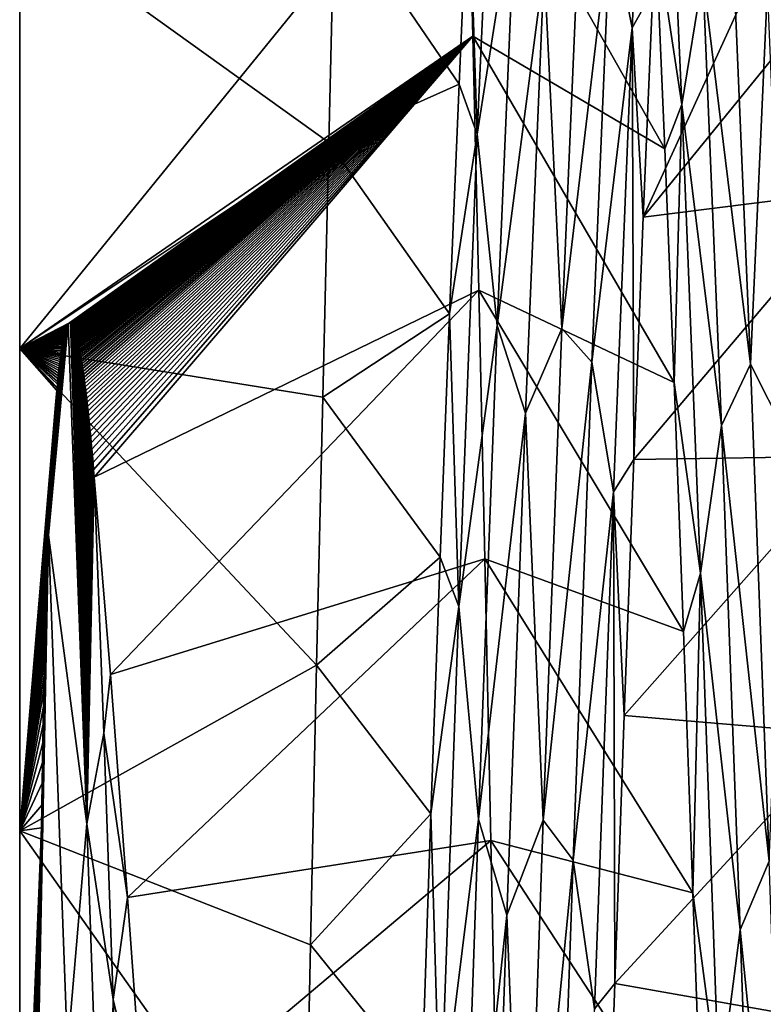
# Model space of a CAD drawing. Header units: metres. Extents: x -63.9 to 30, y -21 to 69.
# Tile 20 of 110: x -41 to -39.3, y 4.2 to 6.5. Entities that reach past the tile are written whole.
import ezdxf

# ---------------------------------------------------------------- set-up
doc = ezdxf.new("R2010")
doc.units = ezdxf.units.M
doc.layers.add('solid_SHOWER_ONO150MM_EU_AS_SW0001', color=7, linetype='CONTINUOUS')

msp = doc.modelspace()

# ---------------------------------------------------------------- linework, layer by layer
at = {"layer": 'solid_SHOWER_ONO150MM_EU_AS_SW0001'}
for points in [[(-39.616898, 6.709389, -67.320755), (-39.522011, 7.391254, -66.583275), (-39.566029, 6.455613, -67.642944)], [(-39.566029, 6.455613, -67.642944), (-39.522011, 7.391254, -66.583275), (-39.517979, 6.542931, -67.643646)], [(-39.540028, 6.012546, -68.126671), (-38.985531, 7.226147, -68.409813), (-39.006073, 6.670275, -68.91391)], [(-39.540028, 6.012546, -68.126671), (-39.517979, 6.542931, -67.643646), (-38.985531, 7.226147, -68.409813)], [(-39.44965, 6.27657, -54.187401), (-39.493195, 7.23045, -55.210155), (-39.5112, 6.683763, -54.497898)], [(-39.400547, 6.578378, -54.542858), (-39.493195, 7.23045, -55.210155), (-39.44965, 6.27657, -54.187401)], [(-39.885113, 7.171783, -66.863045), (-39.928661, 6.206903, -67.875473), (-39.949192, 6.826996, -67.351067)], [(-39.838425, 6.782637, -67.242195), (-39.928661, 6.206903, -67.875473), (-39.885113, 7.171783, -66.863045)], [(-39.952847, 6.993035, -53.578449), (-41, 6.707414, -54.776409), (-41, 5.70492, -53.846233)], [(-39.938957, 6.436234, -53.072811), (-39.952847, 6.993035, -53.578449), (-41, 5.70492, -53.846233)], [(-39.489594, 6.172684, -54.010925), (-39.952847, 6.993035, -53.578449), (-39.938957, 6.436234, -53.072811)], [(-39.489594, 6.172684, -54.010925), (-39.5112, 6.683763, -54.497898), (-39.952847, 6.993035, -53.578449)], [(-39.949192, 6.826996, -67.351067), (-39.971451, 6.323836, -67.852211), (-40.262657, 6.753112, -68.22184)], [(-39.928661, 6.206903, -67.875473), (-39.971451, 6.323836, -67.852211), (-39.949192, 6.826996, -67.351067)], [(-39.882214, 5.758565, -68.196205), (-39.928661, 6.206903, -67.875473), (-39.838425, 6.782637, -67.242195)], [(-39.882214, 5.758565, -68.196205), (-39.838425, 6.782637, -67.242195), (-39.772038, 6.601594, -67.397804)], [(-39.730804, 5.751831, -68.170021), (-39.772038, 6.601594, -67.397804), (-39.687023, 6.771902, -67.217453)], [(-39.730804, 5.751831, -68.170021), (-39.687023, 6.771902, -67.217453), (-39.616898, 6.709389, -67.320755)], [(-40.276611, 6.187457, -68.694099), (-41, 6.707414, -67.223587), (-40.262657, 6.753112, -68.22184)], [(-39.971451, 6.323836, -67.852211), (-40.276611, 6.187457, -68.694099), (-40.262657, 6.753112, -68.22184)], [(-41, 6.707414, -54.776409), (-41, 6.707414, -67.223587), (-41, 5.70492, -68.15377)], [(-40.276611, 6.187457, -68.694099), (-41, 5.70492, -68.15377), (-41, 6.707414, -67.223587)], [(-41, 5.70492, -53.846233), (-41, 6.707414, -54.776409), (-41, 5.70492, -68.15377)], [(-39.730804, 5.751831, -68.170021), (-39.616898, 6.709389, -67.320755), (-39.660732, 5.673009, -68.263718)], [(-39.660732, 5.673009, -68.263718), (-39.616898, 6.709389, -67.320755), (-39.566029, 6.455613, -67.642944)], [(-39.400547, 6.578378, -54.542858), (-39.289204, 5.668278, -53.763412), (-39.333096, 6.701542, -54.706734)], [(-39.249195, 6.554212, -54.553444), (-39.333096, 6.701542, -54.706734), (-39.289204, 5.668278, -53.763412)], [(-39.540028, 6.012546, -68.126671), (-39.006073, 6.670275, -68.91391), (-39.026928, 6.07707, -69.378052)], [(-39.44965, 6.27657, -54.187401), (-39.5112, 6.683763, -54.497898), (-39.489594, 6.172684, -54.010925)], [(-39.882214, 5.758565, -68.196205), (-39.772038, 6.601594, -67.397804), (-39.815929, 5.553267, -68.324692)], [(-39.730804, 5.751831, -68.170021), (-39.815929, 5.553267, -68.324692), (-39.772038, 6.601594, -67.397804)], [(-39.400547, 6.578378, -54.542858), (-39.44965, 6.27657, -54.187401), (-39.356762, 5.52422, -53.622272)], [(-39.400547, 6.578378, -54.542858), (-39.356762, 5.52422, -53.622272), (-39.289204, 5.668278, -53.763412)], [(-39.249195, 6.554212, -54.553444), (-39.289204, 5.668278, -53.763412), (-39.20541, 5.502056, -53.636486)], [(-39.566029, 6.455613, -67.642944), (-39.517979, 6.542931, -67.643646), (-39.540028, 6.012546, -68.126671)], [(-40.883492, 5.765045, -53.745178), (-39.938957, 6.436234, -53.072811), (-41, 5.70492, -53.846233)], [(-40.883492, 5.765045, -53.745178), (-40.88216, 5.765426, -53.743778), (-39.938957, 6.436234, -53.072811)], [(-40.88216, 5.765426, -53.743778), (-40.880894, 5.765314, -53.742073), (-39.938957, 6.436234, -53.072811)], [(-40.880894, 5.765314, -53.742073), (-40.879677, 5.764778, -53.740097), (-39.938957, 6.436234, -53.072811)], [(-40.879677, 5.764778, -53.740097), (-40.878498, 5.7639, -53.737896), (-39.938957, 6.436234, -53.072811)], [(-40.878498, 5.7639, -53.737896), (-40.877357, 5.762693, -53.735477), (-39.938957, 6.436234, -53.072811)], [(-40.877357, 5.762693, -53.735477), (-40.876793, 5.76197, -53.734188), (-39.938957, 6.436234, -53.072811)], [(-40.876793, 5.76197, -53.734188), (-40.876236, 5.761169, -53.732838), (-39.938957, 6.436234, -53.072811)], [(-40.876236, 5.761169, -53.732838), (-40.875675, 5.760298, -53.731434), (-39.938957, 6.436234, -53.072811)], [(-40.875675, 5.760298, -53.731434), (-40.875114, 5.759354, -53.729969), (-39.938957, 6.436234, -53.072811)], [(-40.875114, 5.759354, -53.729969), (-40.874554, 5.758331, -53.728443), (-39.938957, 6.436234, -53.072811)], [(-40.874554, 5.758331, -53.728443), (-40.873993, 5.757229, -53.726856), (-39.938957, 6.436234, -53.072811)], [(-40.873993, 5.757229, -53.726856), (-40.873432, 5.756043, -53.725201), (-39.938957, 6.436234, -53.072811)], [(-40.873432, 5.756043, -53.725201), (-40.872868, 5.754773, -53.723476), (-39.938957, 6.436234, -53.072811)], [(-40.872868, 5.754773, -53.723476), (-40.872299, 5.75342, -53.721684), (-39.938957, 6.436234, -53.072811)], [(-40.872299, 5.75342, -53.721684), (-40.871727, 5.751979, -53.719818), (-39.938957, 6.436234, -53.072811)], [(-40.871727, 5.751979, -53.719818), (-40.871151, 5.750449, -53.717873), (-39.938957, 6.436234, -53.072811)], [(-40.871151, 5.750449, -53.717873), (-40.870571, 5.748824, -53.715851), (-39.938957, 6.436234, -53.072811)], [(-40.870571, 5.748824, -53.715851), (-40.869984, 5.747103, -53.713745), (-39.938957, 6.436234, -53.072811)], [(-40.869984, 5.747103, -53.713745), (-40.869389, 5.74528, -53.711552), (-39.938957, 6.436234, -53.072811)], [(-40.869389, 5.74528, -53.711552), (-40.86879, 5.743354, -53.70927), (-39.938957, 6.436234, -53.072811)], [(-40.86879, 5.743354, -53.70927), (-40.868183, 5.741319, -53.706894), (-39.938957, 6.436234, -53.072811)], [(-40.868183, 5.741319, -53.706894), (-40.867565, 5.739172, -53.704422), (-39.938957, 6.436234, -53.072811)], [(-40.867565, 5.739172, -53.704422), (-40.866943, 5.736907, -53.701847), (-39.938957, 6.436234, -53.072811)], [(-40.866943, 5.736907, -53.701847), (-40.866314, 5.734521, -53.699169), (-39.938957, 6.436234, -53.072811)], [(-40.866314, 5.734521, -53.699169), (-40.865673, 5.732008, -53.696381), (-39.938957, 6.436234, -53.072811)], [(-40.865673, 5.732008, -53.696381), (-40.865021, 5.729363, -53.693481), (-39.938957, 6.436234, -53.072811)], [(-40.865021, 5.729363, -53.693481), (-40.864361, 5.726579, -53.69046), (-39.938957, 6.436234, -53.072811)], [(-40.864361, 5.726579, -53.69046), (-40.863689, 5.723653, -53.687317), (-39.938957, 6.436234, -53.072811)], [(-40.863689, 5.723653, -53.687317), (-40.863007, 5.720576, -53.684044), (-39.938957, 6.436234, -53.072811)], [(-40.863007, 5.720576, -53.684044), (-40.862316, 5.717343, -53.680637), (-39.938957, 6.436234, -53.072811)], [(-40.862316, 5.717343, -53.680637), (-40.86161, 5.713948, -53.677094), (-39.938957, 6.436234, -53.072811)], [(-40.86161, 5.713948, -53.677094), (-40.860893, 5.710381, -53.673401), (-39.938957, 6.436234, -53.072811)], [(-40.860893, 5.710381, -53.673401), (-40.860165, 5.706638, -53.669559), (-39.938957, 6.436234, -53.072811)], [(-40.860165, 5.706638, -53.669559), (-40.859421, 5.702708, -53.665562), (-39.938957, 6.436234, -53.072811)], [(-40.859421, 5.702708, -53.665562), (-40.858665, 5.698586, -53.6614), (-39.938957, 6.436234, -53.072811)], [(-40.858665, 5.698586, -53.6614), (-40.857895, 5.694259, -53.657066), (-39.938957, 6.436234, -53.072811)], [(-40.857895, 5.694259, -53.657066), (-40.857109, 5.689724, -53.652561), (-39.938957, 6.436234, -53.072811)], [(-40.857109, 5.689724, -53.652561), (-40.856308, 5.684965, -53.647865), (-39.938957, 6.436234, -53.072811)], [(-40.856308, 5.684965, -53.647865), (-40.855492, 5.679978, -53.642982), (-39.938957, 6.436234, -53.072811)], [(-40.855492, 5.679978, -53.642982), (-40.85466, 5.674746, -53.637894), (-39.938957, 6.436234, -53.072811)], [(-40.85466, 5.674746, -53.637894), (-40.853813, 5.669265, -53.632603), (-39.938957, 6.436234, -53.072811)], [(-40.853813, 5.669265, -53.632603), (-40.852947, 5.663517, -53.627094), (-39.938957, 6.436234, -53.072811)], [(-40.852947, 5.663517, -53.627094), (-40.852066, 5.657497, -53.621361), (-39.938957, 6.436234, -53.072811)], [(-40.852066, 5.657497, -53.621361), (-40.851162, 5.651185, -53.615391), (-39.938957, 6.436234, -53.072811)], [(-40.851162, 5.651185, -53.615391), (-40.850243, 5.644574, -53.609177), (-39.938957, 6.436234, -53.072811)], [(-40.850243, 5.644574, -53.609177), (-40.849304, 5.637644, -53.602711), (-39.938957, 6.436234, -53.072811)], [(-40.849304, 5.637644, -53.602711), (-40.848347, 5.630385, -53.595978), (-39.938957, 6.436234, -53.072811)], [(-40.848347, 5.630385, -53.595978), (-40.847366, 5.62278, -53.58897), (-39.938957, 6.436234, -53.072811)], [(-40.847366, 5.62278, -53.58897), (-40.846363, 5.614812, -53.581676), (-39.938957, 6.436234, -53.072811)], [(-40.846363, 5.614812, -53.581676), (-40.845341, 5.606467, -53.574085), (-39.938957, 6.436234, -53.072811)], [(-40.845341, 5.606467, -53.574085), (-40.844296, 5.597721, -53.566185), (-39.938957, 6.436234, -53.072811)], [(-40.844296, 5.597721, -53.566185), (-40.843227, 5.588564, -53.557961), (-39.938957, 6.436234, -53.072811)], [(-40.843227, 5.588564, -53.557961), (-40.842136, 5.578965, -53.549397), (-39.938957, 6.436234, -53.072811)], [(-40.842136, 5.578965, -53.549397), (-40.841019, 5.568916, -53.540489), (-39.938957, 6.436234, -53.072811)], [(-40.841019, 5.568916, -53.540489), (-40.839878, 5.55838, -53.531212), (-39.938957, 6.436234, -53.072811)], [(-40.839878, 5.55838, -53.531212), (-40.838711, 5.547351, -53.521561), (-39.938957, 6.436234, -53.072811)], [(-40.838711, 5.547351, -53.521561), (-40.837513, 5.535785, -53.511509), (-39.938957, 6.436234, -53.072811)], [(-40.837513, 5.535785, -53.511509), (-40.836292, 5.523677, -53.501057), (-39.938957, 6.436234, -53.072811)], [(-40.836292, 5.523677, -53.501057), (-40.835037, 5.510978, -53.490166), (-39.938957, 6.436234, -53.072811)], [(-40.835037, 5.510978, -53.490166), (-40.833759, 5.497677, -53.478836), (-39.938957, 6.436234, -53.072811)], [(-40.833759, 5.497677, -53.478836), (-40.832443, 5.48372, -53.46703), (-39.938957, 6.436234, -53.072811)], [(-40.832443, 5.48372, -53.46703), (-40.8311, 5.469092, -53.454742), (-39.938957, 6.436234, -53.072811)], [(-40.8311, 5.469092, -53.454742), (-40.829716, 5.453738, -53.441929), (-39.938957, 6.436234, -53.072811)], [(-40.829716, 5.453738, -53.441929), (-40.828304, 5.437626, -53.428593), (-39.938957, 6.436234, -53.072811)], [(-40.828304, 5.437626, -53.428593), (-40.826881, 5.42067, -53.414692), (-39.938957, 6.436234, -53.072811)], [(-40.826881, 5.42067, -53.414692), (-40.825436, 5.402886, -53.400246), (-39.938957, 6.436234, -53.072811)], [(-40.825436, 5.402886, -53.400246), (-39.92514, 5.84132, -52.607937), (-39.938957, 6.436234, -53.072811)], [(-39.467941, 5.624935, -53.563366), (-39.938957, 6.436234, -53.072811), (-39.92514, 5.84132, -52.607937)], [(-39.467941, 5.624935, -53.563366), (-39.489594, 6.172684, -54.010925), (-39.938957, 6.436234, -53.072811)], [(-39.660732, 5.673009, -68.263718), (-39.566029, 6.455613, -67.642944), (-39.610043, 5.368526, -68.547302)], [(-39.610043, 5.368526, -68.547302), (-39.566029, 6.455613, -67.642944), (-39.562283, 5.444719, -68.569084)], [(-39.566029, 6.455613, -67.642944), (-39.540028, 6.012546, -68.126671), (-39.562283, 5.444719, -68.569084)], [(-39.971451, 6.323836, -67.852211), (-39.99371, 5.785559, -68.312469), (-40.276611, 6.187457, -68.694099)], [(-39.928661, 6.206903, -67.875473), (-39.99371, 5.785559, -68.312469), (-39.971451, 6.323836, -67.852211)], [(-39.44965, 6.27657, -54.187401), (-39.489594, 6.172684, -54.010925), (-39.467941, 5.624935, -53.563366)], [(-39.406101, 5.178341, -53.320858), (-39.44965, 6.27657, -54.187401), (-39.467941, 5.624935, -53.563366)], [(-39.356762, 5.52422, -53.622272), (-39.44965, 6.27657, -54.187401), (-39.406101, 5.178341, -53.320858)], [(-39.928661, 6.206903, -67.875473), (-39.972206, 5.100071, -68.731277), (-39.99371, 5.785559, -68.312469)], [(-39.882214, 5.758565, -68.196205), (-39.972206, 5.100071, -68.731277), (-39.928661, 6.206903, -67.875473)], [(-40.290646, 5.590291, -69.1213), (-41, 5.70492, -68.15377), (-40.276611, 6.187457, -68.694099)], [(-39.99371, 5.785559, -68.312469), (-40.290646, 5.590291, -69.1213), (-40.276611, 6.187457, -68.694099)], [(-39.562283, 5.444719, -68.569084), (-39.026928, 6.07707, -69.378052), (-39.048058, 5.452263, -69.797462)], [(-39.562283, 5.444719, -68.569084), (-39.540028, 6.012546, -68.126671), (-39.026928, 6.07707, -69.378052)], [(-40.825436, 5.402886, -53.400246), (-40.787075, 4.940567, -53.046688), (-39.92514, 5.84132, -52.607937)], [(-40.787075, 4.940567, -53.046688), (-39.911228, 5.211926, -52.187042), (-39.92514, 5.84132, -52.607937)], [(-39.446045, 5.041869, -53.156651), (-39.92514, 5.84132, -52.607937), (-39.911228, 5.211926, -52.187042)], [(-39.446045, 5.041869, -53.156651), (-39.467941, 5.624935, -53.563366), (-39.92514, 5.84132, -52.607937)], [(-39.99371, 5.785559, -68.312469), (-40.015633, 5.215962, -68.729073), (-40.290646, 5.590291, -69.1213)], [(-39.972206, 5.100071, -68.731277), (-40.015633, 5.215962, -68.729073), (-39.99371, 5.785559, -68.312469)], [(-40.885529, 5.763612, -53.746639), (-40.883492, 5.765045, -53.745178), (-41, 5.70492, -53.846233)], [(-40.886848, 5.762096, -53.747124), (-40.885529, 5.763612, -53.746639), (-41, 5.70492, -53.846233)], [(-40.88813, 5.760148, -53.747211), (-40.886848, 5.762096, -53.747124), (-41, 5.70492, -53.846233)], [(-40.889328, 5.757834, -53.746902), (-40.88813, 5.760148, -53.747211), (-41, 5.70492, -53.846233)], [(-40.89045, 5.75522, -53.746262), (-40.889328, 5.757834, -53.746902), (-41, 5.70492, -53.846233)], [(-40.890995, 5.753813, -53.745842), (-40.89045, 5.75522, -53.746262), (-41, 5.70492, -53.846233)], [(-40.891541, 5.752333, -53.745365), (-40.890995, 5.753813, -53.745842), (-41, 5.70492, -53.846233)], [(-40.892082, 5.75078, -53.744827), (-40.891541, 5.752333, -53.745365), (-41, 5.70492, -53.846233)], [(-40.892624, 5.74915, -53.744225), (-40.892082, 5.75078, -53.744827), (-41, 5.70492, -53.846233)], [(-40.893158, 5.747442, -53.743553), (-40.892624, 5.74915, -53.744225), (-41, 5.70492, -53.846233)], [(-40.893688, 5.745655, -53.742809), (-40.893158, 5.747442, -53.743553), (-41, 5.70492, -53.846233)], [(-40.894207, 5.743785, -53.741997), (-40.893688, 5.745655, -53.742809), (-41, 5.70492, -53.846233)], [(-40.932388, 5.267469, -53.43573), (-40.886848, 5.762096, -53.747124), (-40.931717, 5.284496, -53.4468)], [(-40.842529, 4.590974, -52.954357), (-40.886848, 5.762096, -53.747124), (-40.932388, 5.267469, -53.43573)], [(-40.931717, 5.284496, -53.4468), (-40.886848, 5.762096, -53.747124), (-40.930866, 5.305466, -53.460472)], [(-40.930866, 5.305466, -53.460472), (-40.886848, 5.762096, -53.747124), (-40.930019, 5.325539, -53.473602)], [(-40.930019, 5.325539, -53.473602), (-40.886848, 5.762096, -53.747124), (-40.92918, 5.344769, -53.486214)], [(-40.92918, 5.344769, -53.486214), (-40.886848, 5.762096, -53.747124), (-40.928345, 5.363188, -53.498325)], [(-40.928345, 5.363188, -53.498325), (-40.886848, 5.762096, -53.747124), (-40.927521, 5.380833, -53.509956)], [(-40.927521, 5.380833, -53.509956), (-40.886848, 5.762096, -53.747124), (-40.926701, 5.397744, -53.521122)], [(-40.926701, 5.397744, -53.521122), (-40.886848, 5.762096, -53.747124), (-40.925888, 5.41394, -53.531834)], [(-40.925888, 5.41394, -53.531834), (-40.886848, 5.762096, -53.747124), (-40.925079, 5.429468, -53.542114)], [(-40.925079, 5.429468, -53.542114), (-40.886848, 5.762096, -53.747124), (-40.924282, 5.444338, -53.551975)], [(-40.924282, 5.444338, -53.551975), (-40.886848, 5.762096, -53.747124), (-40.923489, 5.458597, -53.56144)], [(-40.923489, 5.458597, -53.56144), (-40.886848, 5.762096, -53.747124), (-40.922707, 5.472254, -53.570507)], [(-40.922707, 5.472254, -53.570507), (-40.886848, 5.762096, -53.747124), (-40.921932, 5.485353, -53.579208)], [(-40.921932, 5.485353, -53.579208), (-40.886848, 5.762096, -53.747124), (-40.921165, 5.497897, -53.58754)], [(-40.921165, 5.497897, -53.58754), (-40.886848, 5.762096, -53.747124), (-40.920403, 5.50993, -53.595535)], [(-40.920403, 5.50993, -53.595535), (-40.886848, 5.762096, -53.747124), (-40.919651, 5.521456, -53.603188)], [(-40.919651, 5.521456, -53.603188), (-40.886848, 5.762096, -53.747124), (-40.918907, 5.532512, -53.610523)], [(-40.918907, 5.532512, -53.610523), (-40.886848, 5.762096, -53.747124), (-40.918171, 5.543103, -53.617542)], [(-40.918171, 5.543103, -53.617542), (-40.886848, 5.762096, -53.747124), (-40.917442, 5.553262, -53.624271)], [(-40.917442, 5.553262, -53.624271), (-40.886848, 5.762096, -53.747124), (-40.916725, 5.562997, -53.630711)], [(-40.916725, 5.562997, -53.630711), (-40.886848, 5.762096, -53.747124), (-40.916012, 5.572333, -53.636871)], [(-40.916012, 5.572333, -53.636871), (-40.886848, 5.762096, -53.747124), (-40.91531, 5.581282, -53.642769)], [(-40.91531, 5.581282, -53.642769), (-40.886848, 5.762096, -53.747124), (-40.914612, 5.589862, -53.648415)], [(-40.914612, 5.589862, -53.648415), (-40.886848, 5.762096, -53.747124), (-40.913925, 5.598089, -53.653812)], [(-40.913925, 5.598089, -53.653812), (-40.886848, 5.762096, -53.747124), (-40.913242, 5.605976, -53.65897)], [(-40.913242, 5.605976, -53.65897), (-40.886848, 5.762096, -53.747124), (-40.912571, 5.61354, -53.663906)], [(-40.912571, 5.61354, -53.663906), (-40.886848, 5.762096, -53.747124), (-40.911907, 5.62079, -53.668621)], [(-40.911907, 5.62079, -53.668621), (-40.886848, 5.762096, -53.747124), (-40.911247, 5.627745, -53.67313)], [(-40.911247, 5.627745, -53.67313), (-40.886848, 5.762096, -53.747124), (-40.910599, 5.63441, -53.677437)], [(-40.910599, 5.63441, -53.677437), (-40.886848, 5.762096, -53.747124), (-40.909958, 5.640805, -53.681549)], [(-40.909958, 5.640805, -53.681549), (-40.886848, 5.762096, -53.747124), (-40.909321, 5.646934, -53.685474)], [(-40.909321, 5.646934, -53.685474), (-40.886848, 5.762096, -53.747124), (-40.908691, 5.652814, -53.689224)], [(-40.908691, 5.652814, -53.689224), (-40.886848, 5.762096, -53.747124), (-40.90807, 5.658449, -53.692799)], [(-40.90807, 5.658449, -53.692799), (-40.886848, 5.762096, -53.747124), (-40.907455, 5.663856, -53.696209)], [(-40.907455, 5.663856, -53.696209), (-40.886848, 5.762096, -53.747124), (-40.906849, 5.669037, -53.699463)], [(-40.906849, 5.669037, -53.699463), (-40.886848, 5.762096, -53.747124), (-40.906246, 5.674009, -53.702564)], [(-40.906246, 5.674009, -53.702564), (-40.886848, 5.762096, -53.747124), (-40.905655, 5.678774, -53.705517)], [(-40.905655, 5.678774, -53.705517), (-40.886848, 5.762096, -53.747124), (-40.905064, 5.683345, -53.708332)], [(-40.905064, 5.683345, -53.708332), (-40.886848, 5.762096, -53.747124), (-40.90448, 5.687727, -53.71101)], [(-40.90448, 5.687727, -53.71101), (-40.886848, 5.762096, -53.747124), (-40.903904, 5.69193, -53.713558)], [(-40.903904, 5.69193, -53.713558), (-40.886848, 5.762096, -53.747124), (-40.903332, 5.695959, -53.715984)], [(-40.903332, 5.695959, -53.715984), (-40.886848, 5.762096, -53.747124), (-40.902767, 5.699822, -53.718288)], [(-40.902767, 5.699822, -53.718288), (-40.886848, 5.762096, -53.747124), (-40.902206, 5.703528, -53.720478)], [(-40.902206, 5.703528, -53.720478), (-40.886848, 5.762096, -53.747124), (-40.901649, 5.707079, -53.722553)], [(-40.901649, 5.707079, -53.722553), (-40.886848, 5.762096, -53.747124), (-40.9011, 5.710485, -53.724525)], [(-40.9011, 5.710485, -53.724525), (-40.886848, 5.762096, -53.747124), (-40.900551, 5.713749, -53.726395)], [(-40.900551, 5.713749, -53.726395), (-40.886848, 5.762096, -53.747124), (-40.900009, 5.71688, -53.728165)], [(-40.900009, 5.71688, -53.728165), (-40.886848, 5.762096, -53.747124), (-40.899471, 5.719879, -53.729836)], [(-40.899471, 5.719879, -53.729836), (-40.886848, 5.762096, -53.747124), (-40.898933, 5.722756, -53.731419)], [(-40.898933, 5.722756, -53.731419), (-40.886848, 5.762096, -53.747124), (-40.898403, 5.725512, -53.73291)], [(-40.898403, 5.725512, -53.73291), (-40.886848, 5.762096, -53.747124), (-40.897873, 5.728155, -53.734322)], [(-40.897873, 5.728155, -53.734322), (-40.886848, 5.762096, -53.747124), (-40.897346, 5.730685, -53.735645)], [(-40.897346, 5.730685, -53.735645), (-40.886848, 5.762096, -53.747124), (-40.89682, 5.733112, -53.736893)], [(-40.89682, 5.733112, -53.736893), (-40.886848, 5.762096, -53.747124), (-40.896297, 5.735435, -53.73806)], [(-40.896297, 5.735435, -53.73806), (-40.886848, 5.762096, -53.747124), (-40.895775, 5.737661, -53.739151)], [(-40.895775, 5.737661, -53.739151), (-40.886848, 5.762096, -53.747124), (-40.895252, 5.739792, -53.74017)], [(-40.895252, 5.739792, -53.74017), (-40.886848, 5.762096, -53.747124), (-40.89473, 5.741833, -53.741116)], [(-40.89473, 5.741833, -53.741116), (-40.886848, 5.762096, -53.747124), (-40.894207, 5.743785, -53.741997)], [(-40.894207, 5.743785, -53.741997), (-40.886848, 5.762096, -53.747124), (-40.893688, 5.745655, -53.742809)], [(-40.893688, 5.745655, -53.742809), (-40.886848, 5.762096, -53.747124), (-40.893158, 5.747442, -53.743553)], [(-40.893158, 5.747442, -53.743553), (-40.886848, 5.762096, -53.747124), (-40.892624, 5.74915, -53.744225)], [(-40.892624, 5.74915, -53.744225), (-40.886848, 5.762096, -53.747124), (-40.892082, 5.75078, -53.744827)], [(-40.892082, 5.75078, -53.744827), (-40.886848, 5.762096, -53.747124), (-40.891541, 5.752333, -53.745365)], [(-40.891541, 5.752333, -53.745365), (-40.886848, 5.762096, -53.747124), (-40.890995, 5.753813, -53.745842)], [(-40.890995, 5.753813, -53.745842), (-40.886848, 5.762096, -53.747124), (-40.89045, 5.75522, -53.746262)], [(-40.89045, 5.75522, -53.746262), (-40.886848, 5.762096, -53.747124), (-40.889328, 5.757834, -53.746902)], [(-40.889328, 5.757834, -53.746902), (-40.886848, 5.762096, -53.747124), (-40.88813, 5.760148, -53.747211)], [(-40.886848, 5.762096, -53.747124), (-40.880894, 5.765314, -53.742073), (-40.88216, 5.765426, -53.743778)], [(-40.886848, 5.762096, -53.747124), (-40.88216, 5.765426, -53.743778), (-40.885529, 5.763612, -53.746639)], [(-40.842529, 4.590974, -52.954357), (-40.880894, 5.765314, -53.742073), (-40.886848, 5.762096, -53.747124)], [(-40.885529, 5.763612, -53.746639), (-40.88216, 5.765426, -53.743778), (-40.883492, 5.765045, -53.745178)], [(-40.842529, 4.590974, -52.954357), (-40.879677, 5.764778, -53.740097), (-40.880894, 5.765314, -53.742073)], [(-40.842529, 4.590974, -52.954357), (-40.878498, 5.7639, -53.737896), (-40.879677, 5.764778, -53.740097)], [(-40.842529, 4.590974, -52.954357), (-40.877357, 5.762693, -53.735477), (-40.878498, 5.7639, -53.737896)], [(-40.842529, 4.590974, -52.954357), (-40.876793, 5.76197, -53.734188), (-40.877357, 5.762693, -53.735477)], [(-40.842529, 4.590974, -52.954357), (-40.876236, 5.761169, -53.732838), (-40.876793, 5.76197, -53.734188)], [(-40.842529, 4.590974, -52.954357), (-40.875675, 5.760298, -53.731434), (-40.876236, 5.761169, -53.732838)], [(-40.842529, 4.590974, -52.954357), (-40.875114, 5.759354, -53.729969), (-40.875675, 5.760298, -53.731434)], [(-40.842529, 4.590974, -52.954357), (-40.874554, 5.758331, -53.728443), (-40.875114, 5.759354, -53.729969)], [(-40.842529, 4.590974, -52.954357), (-40.873993, 5.757229, -53.726856), (-40.874554, 5.758331, -53.728443)], [(-40.842529, 4.590974, -52.954357), (-40.873432, 5.756043, -53.725201), (-40.873993, 5.757229, -53.726856)], [(-40.842529, 4.590974, -52.954357), (-40.872868, 5.754773, -53.723476), (-40.873432, 5.756043, -53.725201)], [(-40.842529, 4.590974, -52.954357), (-40.872299, 5.75342, -53.721684), (-40.872868, 5.754773, -53.723476)], [(-40.842529, 4.590974, -52.954357), (-40.871727, 5.751979, -53.719818), (-40.872299, 5.75342, -53.721684)], [(-40.842529, 4.590974, -52.954357), (-40.871151, 5.750449, -53.717873), (-40.871727, 5.751979, -53.719818)], [(-40.842529, 4.590974, -52.954357), (-40.870571, 5.748824, -53.715851), (-40.871151, 5.750449, -53.717873)], [(-40.842529, 4.590974, -52.954357), (-40.869984, 5.747103, -53.713745), (-40.870571, 5.748824, -53.715851)], [(-40.842529, 4.590974, -52.954357), (-40.869389, 5.74528, -53.711552), (-40.869984, 5.747103, -53.713745)], [(-40.842529, 4.590974, -52.954357), (-40.86879, 5.743354, -53.70927), (-40.869389, 5.74528, -53.711552)], [(-39.926003, 4.602204, -68.985374), (-39.972206, 5.100071, -68.731277), (-39.882214, 5.758565, -68.196205)], [(-39.926003, 4.602204, -68.985374), (-39.882214, 5.758565, -68.196205), (-39.815929, 5.553267, -68.324692)], [(-39.77459, 4.59964, -68.958382), (-39.815929, 5.553267, -68.324692), (-39.730804, 5.751831, -68.170021)], [(-39.77459, 4.59964, -68.958382), (-39.730804, 5.751831, -68.170021), (-39.660732, 5.673009, -68.263718)], [(-40.89473, 5.741833, -53.741116), (-40.894207, 5.743785, -53.741997), (-41, 5.70492, -53.846233)], [(-40.895252, 5.739792, -53.74017), (-40.89473, 5.741833, -53.741116), (-41, 5.70492, -53.846233)], [(-40.895775, 5.737661, -53.739151), (-40.895252, 5.739792, -53.74017), (-41, 5.70492, -53.846233)], [(-40.896297, 5.735435, -53.73806), (-40.895775, 5.737661, -53.739151), (-41, 5.70492, -53.846233)], [(-40.89682, 5.733112, -53.736893), (-40.896297, 5.735435, -53.73806), (-41, 5.70492, -53.846233)], [(-40.897346, 5.730685, -53.735645), (-40.89682, 5.733112, -53.736893), (-41, 5.70492, -53.846233)], [(-40.897873, 5.728155, -53.734322), (-40.897346, 5.730685, -53.735645), (-41, 5.70492, -53.846233)], [(-40.898403, 5.725512, -53.73291), (-40.897873, 5.728155, -53.734322), (-41, 5.70492, -53.846233)], [(-40.898933, 5.722756, -53.731419), (-40.898403, 5.725512, -53.73291), (-41, 5.70492, -53.846233)], [(-40.899471, 5.719879, -53.729836), (-40.898933, 5.722756, -53.731419), (-41, 5.70492, -53.846233)], [(-40.842529, 4.590974, -52.954357), (-40.868183, 5.741319, -53.706894), (-40.86879, 5.743354, -53.70927)], [(-40.842529, 4.590974, -52.954357), (-40.867565, 5.739172, -53.704422), (-40.868183, 5.741319, -53.706894)], [(-40.842529, 4.590974, -52.954357), (-40.866943, 5.736907, -53.701847), (-40.867565, 5.739172, -53.704422)], [(-40.842529, 4.590974, -52.954357), (-40.866314, 5.734521, -53.699169), (-40.866943, 5.736907, -53.701847)], [(-40.842529, 4.590974, -52.954357), (-40.865673, 5.732008, -53.696381), (-40.866314, 5.734521, -53.699169)], [(-40.842529, 4.590974, -52.954357), (-40.865021, 5.729363, -53.693481), (-40.865673, 5.732008, -53.696381)], [(-40.842529, 4.590974, -52.954357), (-40.864361, 5.726579, -53.69046), (-40.865021, 5.729363, -53.693481)], [(-40.842529, 4.590974, -52.954357), (-40.863689, 5.723653, -53.687317), (-40.864361, 5.726579, -53.69046)], [(-40.842529, 4.590974, -52.954357), (-40.863007, 5.720576, -53.684044), (-40.863689, 5.723653, -53.687317)], [(-40.900009, 5.71688, -53.728165), (-40.899471, 5.719879, -53.729836), (-41, 5.70492, -53.846233)], [(-40.900551, 5.713749, -53.726395), (-40.900009, 5.71688, -53.728165), (-41, 5.70492, -53.846233)], [(-40.9011, 5.710485, -53.724525), (-40.900551, 5.713749, -53.726395), (-41, 5.70492, -53.846233)], [(-40.901649, 5.707079, -53.722553), (-40.9011, 5.710485, -53.724525), (-41, 5.70492, -53.846233)], [(-40.902206, 5.703528, -53.720478), (-40.901649, 5.707079, -53.722553), (-41, 5.70492, -53.846233)], [(-41, 5.70492, -53.846233), (-41, 5.70492, -68.15377), (-41, 4.575, -68.924133)], [(-40.304916, 4.962881, -69.502678), (-41, 4.575, -68.924133), (-41, 5.70492, -68.15377)], [(-41, 4.575, -53.075867), (-41, 5.70492, -53.846233), (-41, 4.575, -68.924133)], [(-40.304916, 4.962881, -69.502678), (-41, 5.70492, -68.15377), (-40.290646, 5.590291, -69.1213)], [(-40.913242, 5.605976, -53.65897), (-41, 5.70492, -53.846233), (-41, 4.575, -53.075867)], [(-40.902767, 5.699822, -53.718288), (-40.902206, 5.703528, -53.720478), (-41, 5.70492, -53.846233)], [(-40.903332, 5.695959, -53.715984), (-40.902767, 5.699822, -53.718288), (-41, 5.70492, -53.846233)], [(-40.903904, 5.69193, -53.713558), (-40.903332, 5.695959, -53.715984), (-41, 5.70492, -53.846233)], [(-40.90448, 5.687727, -53.71101), (-40.903904, 5.69193, -53.713558), (-41, 5.70492, -53.846233)], [(-40.905064, 5.683345, -53.708332), (-40.90448, 5.687727, -53.71101), (-41, 5.70492, -53.846233)], [(-40.905655, 5.678774, -53.705517), (-40.905064, 5.683345, -53.708332), (-41, 5.70492, -53.846233)], [(-40.906246, 5.674009, -53.702564), (-40.905655, 5.678774, -53.705517), (-41, 5.70492, -53.846233)], [(-40.906849, 5.669037, -53.699463), (-40.906246, 5.674009, -53.702564), (-41, 5.70492, -53.846233)], [(-40.907455, 5.663856, -53.696209), (-40.906849, 5.669037, -53.699463), (-41, 5.70492, -53.846233)], [(-40.90807, 5.658449, -53.692799), (-40.907455, 5.663856, -53.696209), (-41, 5.70492, -53.846233)], [(-40.908691, 5.652814, -53.689224), (-40.90807, 5.658449, -53.692799), (-41, 5.70492, -53.846233)], [(-40.909321, 5.646934, -53.685474), (-40.908691, 5.652814, -53.689224), (-41, 5.70492, -53.846233)], [(-40.909958, 5.640805, -53.681549), (-40.909321, 5.646934, -53.685474), (-41, 5.70492, -53.846233)], [(-40.910599, 5.63441, -53.677437), (-40.909958, 5.640805, -53.681549), (-41, 5.70492, -53.846233)], [(-40.911247, 5.627745, -53.67313), (-40.910599, 5.63441, -53.677437), (-41, 5.70492, -53.846233)], [(-40.911907, 5.62079, -53.668621), (-40.911247, 5.627745, -53.67313), (-41, 5.70492, -53.846233)], [(-40.912571, 5.61354, -53.663906), (-40.911907, 5.62079, -53.668621), (-41, 5.70492, -53.846233)], [(-40.913242, 5.605976, -53.65897), (-40.912571, 5.61354, -53.663906), (-41, 5.70492, -53.846233)], [(-40.842529, 4.590974, -52.954357), (-40.862316, 5.717343, -53.680637), (-40.863007, 5.720576, -53.684044)], [(-40.842529, 4.590974, -52.954357), (-40.86161, 5.713948, -53.677094), (-40.862316, 5.717343, -53.680637)], [(-40.842529, 4.590974, -52.954357), (-40.860893, 5.710381, -53.673401), (-40.86161, 5.713948, -53.677094)], [(-40.842529, 4.590974, -52.954357), (-40.860165, 5.706638, -53.669559), (-40.860893, 5.710381, -53.673401)], [(-40.842529, 4.590974, -52.954357), (-40.859421, 5.702708, -53.665562), (-40.860165, 5.706638, -53.669559)], [(-40.842529, 4.590974, -52.954357), (-40.858665, 5.698586, -53.6614), (-40.859421, 5.702708, -53.665562)], [(-40.842529, 4.590974, -52.954357), (-40.857895, 5.694259, -53.657066), (-40.858665, 5.698586, -53.6614)], [(-40.842529, 4.590974, -52.954357), (-40.857109, 5.689724, -53.652561), (-40.857895, 5.694259, -53.657066)], [(-40.842529, 4.590974, -52.954357), (-40.856308, 5.684965, -53.647865), (-40.857109, 5.689724, -53.652561)], [(-40.842529, 4.590974, -52.954357), (-40.855492, 5.679978, -53.642982), (-40.856308, 5.684965, -53.647865)], [(-40.842529, 4.590974, -52.954357), (-40.85466, 5.674746, -53.637894), (-40.855492, 5.679978, -53.642982)], [(-40.842529, 4.590974, -52.954357), (-40.853813, 5.669265, -53.632603), (-40.85466, 5.674746, -53.637894)], [(-40.842529, 4.590974, -52.954357), (-40.852947, 5.663517, -53.627094), (-40.853813, 5.669265, -53.632603)], [(-40.842529, 4.590974, -52.954357), (-40.852066, 5.657497, -53.621361), (-40.852947, 5.663517, -53.627094)], [(-40.842529, 4.590974, -52.954357), (-40.851162, 5.651185, -53.615391), (-40.852066, 5.657497, -53.621361)], [(-39.77459, 4.59964, -68.958382), (-39.660732, 5.673009, -68.263718), (-39.704567, 4.506155, -69.040047)], [(-39.704567, 4.506155, -69.040047), (-39.660732, 5.673009, -68.263718), (-39.610043, 5.368526, -68.547302)], [(-39.356762, 5.52422, -53.622272), (-39.245308, 4.503695, -52.987122), (-39.289204, 5.668278, -53.763412)], [(-39.20541, 5.502056, -53.636486), (-39.289204, 5.668278, -53.763412), (-39.245308, 4.503695, -52.987122)], [(-40.842529, 4.590974, -52.954357), (-40.850243, 5.644574, -53.609177), (-40.851162, 5.651185, -53.615391)], [(-40.842529, 4.590974, -52.954357), (-40.849304, 5.637644, -53.602711), (-40.850243, 5.644574, -53.609177)], [(-40.842529, 4.590974, -52.954357), (-40.848347, 5.630385, -53.595978), (-40.849304, 5.637644, -53.602711)], [(-40.842529, 4.590974, -52.954357), (-40.847366, 5.62278, -53.58897), (-40.848347, 5.630385, -53.595978)], [(-40.913925, 5.598089, -53.653812), (-40.913242, 5.605976, -53.65897), (-41, 4.575, -53.075867)], [(-40.842529, 4.590974, -52.954357), (-40.846363, 5.614812, -53.581676), (-40.847366, 5.62278, -53.58897)], [(-40.842529, 4.590974, -52.954357), (-40.845341, 5.606467, -53.574085), (-40.846363, 5.614812, -53.581676)], [(-40.842529, 4.590974, -52.954357), (-40.844296, 5.597721, -53.566185), (-40.845341, 5.606467, -53.574085)], [(-39.406101, 5.178341, -53.320858), (-39.467941, 5.624935, -53.563366), (-39.446045, 5.041869, -53.156651)], [(-40.914612, 5.589862, -53.648415), (-40.913925, 5.598089, -53.653812), (-41, 4.575, -53.075867)], [(-40.91531, 5.581282, -53.642769), (-40.914612, 5.589862, -53.648415), (-41, 4.575, -53.075867)], [(-40.842529, 4.590974, -52.954357), (-40.843227, 5.588564, -53.557961), (-40.844296, 5.597721, -53.566185)], [(-40.842529, 4.590974, -52.954357), (-40.842136, 5.578965, -53.549397), (-40.843227, 5.588564, -53.557961)], [(-40.015633, 5.215962, -68.729073), (-40.304916, 4.962881, -69.502678), (-40.290646, 5.590291, -69.1213)], [(-40.916012, 5.572333, -53.636871), (-40.91531, 5.581282, -53.642769), (-41, 4.575, -53.075867)], [(-40.916725, 5.562997, -53.630711), (-40.916012, 5.572333, -53.636871), (-41, 4.575, -53.075867)], [(-40.917442, 5.553262, -53.624271), (-40.916725, 5.562997, -53.630711), (-41, 4.575, -53.075867)], [(-40.842529, 4.590974, -52.954357), (-40.841019, 5.568916, -53.540489), (-40.842136, 5.578965, -53.549397)], [(-40.842529, 4.590974, -52.954357), (-40.839878, 5.55838, -53.531212), (-40.841019, 5.568916, -53.540489)], [(-40.918171, 5.543103, -53.617542), (-40.917442, 5.553262, -53.624271), (-41, 4.575, -53.075867)], [(-40.918907, 5.532512, -53.610523), (-40.918171, 5.543103, -53.617542), (-41, 4.575, -53.075867)], [(-40.842529, 4.590974, -52.954357), (-40.838711, 5.547351, -53.521561), (-40.839878, 5.55838, -53.531212)], [(-40.842529, 4.590974, -52.954357), (-40.837513, 5.535785, -53.511509), (-40.838711, 5.547351, -53.521561)], [(-39.926003, 4.602204, -68.985374), (-39.815929, 5.553267, -68.324692), (-39.859825, 4.377022, -69.083214)], [(-39.77459, 4.59964, -68.958382), (-39.859825, 4.377022, -69.083214), (-39.815929, 5.553267, -68.324692)], [(-40.919651, 5.521456, -53.603188), (-40.918907, 5.532512, -53.610523), (-41, 4.575, -53.075867)], [(-40.920403, 5.50993, -53.595535), (-40.919651, 5.521456, -53.603188), (-41, 4.575, -53.075867)], [(-40.842529, 4.590974, -52.954357), (-40.836292, 5.523677, -53.501057), (-40.837513, 5.535785, -53.511509)], [(-40.842529, 4.590974, -52.954357), (-40.835037, 5.510978, -53.490166), (-40.836292, 5.523677, -53.501057)], [(-39.356762, 5.52422, -53.622272), (-39.406101, 5.178341, -53.320858), (-39.312973, 4.342999, -52.870823)], [(-39.356762, 5.52422, -53.622272), (-39.312973, 4.342999, -52.870823), (-39.245308, 4.503695, -52.987122)], [(-40.921165, 5.497897, -53.58754), (-40.920403, 5.50993, -53.595535), (-41, 4.575, -53.075867)], [(-40.921932, 5.485353, -53.579208), (-40.921165, 5.497897, -53.58754), (-41, 4.575, -53.075867)], [(-40.842529, 4.590974, -52.954357), (-40.833759, 5.497677, -53.478836), (-40.835037, 5.510978, -53.490166)], [(-40.842529, 4.590974, -52.954357), (-40.832443, 5.48372, -53.46703), (-40.833759, 5.497677, -53.478836)], [(-40.922707, 5.472254, -53.570507), (-40.921932, 5.485353, -53.579208), (-41, 4.575, -53.075867)], [(-40.923489, 5.458597, -53.56144), (-40.922707, 5.472254, -53.570507), (-41, 4.575, -53.075867)], [(-40.842529, 4.590974, -52.954357), (-40.8311, 5.469092, -53.454742), (-40.832443, 5.48372, -53.46703)], [(-40.842529, 4.590974, -52.954357), (-40.829716, 5.453738, -53.441929), (-40.8311, 5.469092, -53.454742)], [(-40.924282, 5.444338, -53.551975), (-40.923489, 5.458597, -53.56144), (-41, 4.575, -53.075867)], [(-40.925079, 5.429468, -53.542114), (-40.924282, 5.444338, -53.551975), (-41, 4.575, -53.075867)], [(-40.842529, 4.590974, -52.954357), (-40.828304, 5.437626, -53.428593), (-40.829716, 5.453738, -53.441929)], [(-39.610043, 5.368526, -68.547302), (-39.562283, 5.444719, -68.569084), (-39.584652, 4.844773, -68.966591)], [(-39.584652, 4.844773, -68.966591), (-39.048058, 5.452263, -69.797462), (-39.069305, 4.801053, -70.169098)], [(-39.584652, 4.844773, -68.966591), (-39.562283, 5.444719, -68.569084), (-39.048058, 5.452263, -69.797462)], [(-40.925888, 5.41394, -53.531834), (-40.925079, 5.429468, -53.542114), (-41, 4.575, -53.075867)], [(-40.842529, 4.590974, -52.954357), (-40.826881, 5.42067, -53.414692), (-40.828304, 5.437626, -53.428593)], [(-40.926701, 5.397744, -53.521122), (-40.925888, 5.41394, -53.531834), (-41, 4.575, -53.075867)], [(-40.842529, 4.590974, -52.954357), (-40.825436, 5.402886, -53.400246), (-40.826881, 5.42067, -53.414692)], [(-40.842529, 4.590974, -52.954357), (-40.802883, 4.803109, -53.007576), (-40.825436, 5.402886, -53.400246)], [(-40.802883, 4.803109, -53.007576), (-40.787075, 4.940567, -53.046688), (-40.825436, 5.402886, -53.400246)], [(-40.927521, 5.380833, -53.509956), (-40.926701, 5.397744, -53.521122), (-41, 4.575, -53.075867)], [(-40.928345, 5.363188, -53.498325), (-40.927521, 5.380833, -53.509956), (-41, 4.575, -53.075867)], [(-40.92918, 5.344769, -53.486214), (-40.928345, 5.363188, -53.498325), (-41, 4.575, -53.075867)], [(-39.704567, 4.506155, -69.040047), (-39.610043, 5.368526, -68.547302), (-39.65406, 4.157307, -69.277298)], [(-39.65406, 4.157307, -69.277298), (-39.610043, 5.368526, -68.547302), (-39.607029, 4.216948, -69.316429)], [(-39.610043, 5.368526, -68.547302), (-39.584652, 4.844773, -68.966591), (-39.607029, 4.216948, -69.316429)], [(-40.930019, 5.325539, -53.473602), (-40.92918, 5.344769, -53.486214), (-41, 4.575, -53.075867)], [(-40.930866, 5.305466, -53.460472), (-40.930019, 5.325539, -53.473602), (-41, 4.575, -53.075867)], [(-40.931717, 5.284496, -53.4468), (-40.930866, 5.305466, -53.460472), (-41, 4.575, -53.075867)], [(-40.932388, 5.267469, -53.43573), (-40.931717, 5.284496, -53.4468), (-41, 4.575, -53.075867)], [(-40.932575, 5.262601, -53.432571), (-40.932388, 5.267469, -53.43573), (-41, 4.575, -53.075867)], [(-40.933437, 5.23971, -53.417755), (-40.932575, 5.262601, -53.432571), (-41, 4.575, -53.075867)], [(-40.955044, 4.112423, -52.77594), (-40.932388, 5.267469, -53.43573), (-40.954285, 4.191121, -52.814911)], [(-40.888134, 4.060404, -52.724648), (-40.932388, 5.267469, -53.43573), (-40.955044, 4.112423, -52.77594)], [(-40.954285, 4.191121, -52.814911), (-40.932388, 5.267469, -53.43573), (-40.953503, 4.265366, -52.85247)], [(-40.953503, 4.265366, -52.85247), (-40.932388, 5.267469, -53.43573), (-40.952702, 4.33566, -52.888752)], [(-40.952702, 4.33566, -52.888752), (-40.932388, 5.267469, -53.43573), (-40.951885, 4.402088, -52.923683)], [(-40.951885, 4.402088, -52.923683), (-40.932388, 5.267469, -53.43573), (-40.951054, 4.465082, -52.957386)], [(-40.951054, 4.465082, -52.957386), (-40.932388, 5.267469, -53.43573), (-40.950211, 4.52471, -52.989811)], [(-40.950211, 4.52471, -52.989811), (-40.932388, 5.267469, -53.43573), (-40.949356, 4.581331, -53.021076)], [(-40.949356, 4.581331, -53.021076), (-40.932388, 5.267469, -53.43573), (-40.94849, 4.635015, -53.05114)], [(-40.94849, 4.635015, -53.05114), (-40.932388, 5.267469, -53.43573), (-40.94762, 4.686047, -53.080101)], [(-40.94762, 4.686047, -53.080101), (-40.932388, 5.267469, -53.43573), (-40.946739, 4.734509, -53.107952)], [(-40.946739, 4.734509, -53.107952), (-40.932388, 5.267469, -53.43573), (-40.945854, 4.780616, -53.134758)], [(-40.945854, 4.780616, -53.134758), (-40.932388, 5.267469, -53.43573), (-40.944965, 4.824471, -53.160538)], [(-40.944965, 4.824471, -53.160538), (-40.932388, 5.267469, -53.43573), (-40.944073, 4.86622, -53.185337)], [(-40.944073, 4.86622, -53.185337), (-40.932388, 5.267469, -53.43573), (-40.94318, 4.90599, -53.209187)], [(-40.94318, 4.90599, -53.209187), (-40.932388, 5.267469, -53.43573), (-40.942284, 4.943873, -53.232109)], [(-40.942284, 4.943873, -53.232109), (-40.932388, 5.267469, -53.43573), (-40.941391, 4.980006, -53.254158)], [(-40.941391, 4.980006, -53.254158), (-40.932388, 5.267469, -53.43573), (-40.940495, 5.014446, -53.275345)], [(-40.940495, 5.014446, -53.275345), (-40.932388, 5.267469, -53.43573), (-40.939602, 5.047332, -53.295723)], [(-40.939602, 5.047332, -53.295723), (-40.932388, 5.267469, -53.43573), (-40.938713, 5.078698, -53.315296)], [(-40.938713, 5.078698, -53.315296), (-40.932388, 5.267469, -53.43573), (-40.937824, 5.108676, -53.334126)], [(-40.937824, 5.108676, -53.334126), (-40.932388, 5.267469, -53.43573), (-40.936939, 5.137287, -53.352203)], [(-40.936939, 5.137287, -53.352203), (-40.932388, 5.267469, -53.43573), (-40.936058, 5.164653, -53.369595)], [(-40.936058, 5.164653, -53.369595), (-40.932388, 5.267469, -53.43573), (-40.935181, 5.190789, -53.386288)], [(-40.935181, 5.190789, -53.386288), (-40.932388, 5.267469, -53.43573), (-40.934307, 5.215803, -53.40234)], [(-40.934307, 5.215803, -53.40234), (-40.932388, 5.267469, -53.43573), (-40.932575, 5.262601, -53.432571)], [(-40.932575, 5.262601, -53.432571), (-40.933437, 5.23971, -53.417755), (-40.934307, 5.215803, -53.40234)], [(-40.888134, 4.060404, -52.724648), (-40.842529, 4.590974, -52.954357), (-40.932388, 5.267469, -53.43573)], [(-40.934307, 5.215803, -53.40234), (-40.933437, 5.23971, -53.417755), (-41, 4.575, -53.075867)], [(-40.935181, 5.190789, -53.386288), (-40.934307, 5.215803, -53.40234), (-41, 4.575, -53.075867)], [(-40.015633, 5.215962, -68.729073), (-40.037277, 4.614591, -69.102364), (-40.304916, 4.962881, -69.502678)], [(-39.972206, 5.100071, -68.731277), (-40.037277, 4.614591, -69.102364), (-40.015633, 5.215962, -68.729073)], [(-40.936058, 5.164653, -53.369595), (-40.935181, 5.190789, -53.386288), (-41, 4.575, -53.075867)], [(-40.787075, 4.940567, -53.046688), (-40.747768, 4.418369, -52.700603), (-39.911228, 5.211926, -52.187042)], [(-40.747768, 4.418369, -52.700603), (-39.897163, 4.552318, -51.813213), (-39.911228, 5.211926, -52.187042)], [(-39.423973, 4.429078, -52.795006), (-39.911228, 5.211926, -52.187042), (-39.897163, 4.552318, -51.813213)], [(-39.423973, 4.429078, -52.795006), (-39.446045, 5.041869, -53.156651), (-39.911228, 5.211926, -52.187042)], [(-39.406101, 5.178341, -53.320858), (-39.446045, 5.041869, -53.156651), (-39.423973, 4.429078, -52.795006)], [(-39.362556, 3.962798, -52.628002), (-39.406101, 5.178341, -53.320858), (-39.423973, 4.429078, -52.795006)], [(-39.312973, 4.342999, -52.870823), (-39.406101, 5.178341, -53.320858), (-39.362556, 3.962798, -52.628002)], [(-40.936939, 5.137287, -53.352203), (-40.936058, 5.164653, -53.369595), (-41, 4.575, -53.075867)], [(-40.937824, 5.108676, -53.334126), (-40.936939, 5.137287, -53.352203), (-41, 4.575, -53.075867)], [(-40.938713, 5.078698, -53.315296), (-40.937824, 5.108676, -53.334126), (-41, 4.575, -53.075867)], [(-39.972206, 5.100071, -68.731277), (-40.015755, 3.877953, -69.412186), (-40.037277, 4.614591, -69.102364)], [(-39.926003, 4.602204, -68.985374), (-40.015755, 3.877953, -69.412186), (-39.972206, 5.100071, -68.731277)], [(-40.939602, 5.047332, -53.295723), (-40.938713, 5.078698, -53.315296), (-41, 4.575, -53.075867)], [(-40.940495, 5.014446, -53.275345), (-40.939602, 5.047332, -53.295723), (-41, 4.575, -53.075867)], [(-40.941391, 4.980006, -53.254158), (-40.940495, 5.014446, -53.275345), (-41, 4.575, -53.075867)], [(-40.942284, 4.943873, -53.232109), (-40.941391, 4.980006, -53.254158), (-41, 4.575, -53.075867)], [(-40.319237, 4.307765, -69.836685), (-41, 4.575, -68.924133), (-40.304916, 4.962881, -69.502678)], [(-40.037277, 4.614591, -69.102364), (-40.319237, 4.307765, -69.836685), (-40.304916, 4.962881, -69.502678)], [(-40.94318, 4.90599, -53.209187), (-40.942284, 4.943873, -53.232109), (-41, 4.575, -53.075867)], [(-40.802883, 4.803109, -53.007576), (-40.747768, 4.418369, -52.700603), (-40.787075, 4.940567, -53.046688)], [(-40.944073, 4.86622, -53.185337), (-40.94318, 4.90599, -53.209187), (-41, 4.575, -53.075867)], [(-40.944965, 4.824471, -53.160538), (-40.944073, 4.86622, -53.185337), (-41, 4.575, -53.075867)], [(-39.607029, 4.216948, -69.316429), (-39.584652, 4.844773, -68.966591), (-39.069305, 4.801053, -70.169098)], [(-40.945854, 4.780616, -53.134758), (-40.944965, 4.824471, -53.160538), (-41, 4.575, -53.075867)], [(-40.842529, 4.590974, -52.954357), (-40.781071, 4.179117, -52.664055), (-40.802883, 4.803109, -53.007576)], [(-40.802883, 4.803109, -53.007576), (-40.781071, 4.179117, -52.664055), (-40.747768, 4.418369, -52.700603)], [(-39.607029, 4.216948, -69.316429), (-39.069305, 4.801053, -70.169098), (-39.090454, 4.125817, -70.492111)], [(-40.946739, 4.734509, -53.107952), (-40.945854, 4.780616, -53.134758), (-41, 4.575, -53.075867)], [(-40.94762, 4.686047, -53.080101), (-40.946739, 4.734509, -53.107952), (-41, 4.575, -53.075867)], [(-40.94849, 4.635015, -53.05114), (-40.94762, 4.686047, -53.080101), (-41, 4.575, -53.075867)], [(-40.949356, 4.581331, -53.021076), (-40.94849, 4.635015, -53.05114), (-41, 4.575, -53.075867)], [(-40.037277, 4.614591, -69.102364), (-40.058853, 3.984527, -69.430054), (-40.319237, 4.307765, -69.836685)], [(-40.015755, 3.877953, -69.412186), (-40.058853, 3.984527, -69.430054), (-40.037277, 4.614591, -69.102364)], [(-40.888134, 4.060404, -52.724648), (-40.798512, 3.313035, -52.350143), (-40.842529, 4.590974, -52.954357)], [(-40.842529, 4.590974, -52.954357), (-40.798512, 3.313035, -52.350143), (-40.781071, 4.179117, -52.664055)], [(-39.969788, 3.340563, -69.59127), (-40.015755, 3.877953, -69.412186), (-39.926003, 4.602204, -68.985374)], [(-39.969788, 3.340563, -69.59127), (-39.926003, 4.602204, -68.985374), (-39.859825, 4.377022, -69.083214)], [(-39.818371, 3.342257, -69.56414), (-39.859825, 4.377022, -69.083214), (-39.77459, 4.59964, -68.958382)], [(-39.818371, 3.342257, -69.56414), (-39.77459, 4.59964, -68.958382), (-39.704567, 4.506155, -69.040047)], [(-40.949356, 4.581331, -53.021076), (-41, 4.575, -53.075867), (-41, 3.342884, -52.48251)], [(-40.950211, 4.52471, -52.989811), (-40.949356, 4.581331, -53.021076), (-41, 3.342884, -52.48251)], [(-41, 4.575, -53.075867), (-41, 4.575, -68.924133), (-41, 3.342884, -69.517487)], [(-40.333458, 3.629524, -70.120918), (-41, 3.342884, -69.517487), (-41, 4.575, -68.924133)], [(-41, 3.342884, -52.48251), (-41, 4.575, -53.075867), (-41, 3.342884, -69.517487)], [(-40.333458, 3.629524, -70.120918), (-41, 4.575, -68.924133), (-40.319237, 4.307765, -69.836685)], [(-40.747768, 4.418369, -52.700603), (-40.707718, 3.868482, -52.386547), (-39.897163, 4.552318, -51.813213)], [(-40.707718, 3.868482, -52.386547), (-39.882996, 3.867042, -51.489094), (-39.897163, 4.552318, -51.813213)], [(-39.401817, 3.791174, -52.481163), (-39.897163, 4.552318, -51.813213), (-39.882996, 3.867042, -51.489094)], [(-39.401817, 3.791174, -52.481163), (-39.423973, 4.429078, -52.795006), (-39.897163, 4.552318, -51.813213)], [(-40.951054, 4.465082, -52.957386), (-40.950211, 4.52471, -52.989811), (-41, 3.342884, -52.48251)], [(-39.818371, 3.342257, -69.56414), (-39.704567, 4.506155, -69.040047), (-39.748405, 3.235926, -69.631233)], [(-39.748405, 3.235926, -69.631233), (-39.704567, 4.506155, -69.040047), (-39.65406, 4.157307, -69.277298)], [(-39.312973, 4.342999, -52.870823), (-39.201416, 3.235697, -52.395206), (-39.245308, 4.503695, -52.987122)], [(-40.951885, 4.402088, -52.923683), (-40.951054, 4.465082, -52.957386), (-41, 3.342884, -52.48251)], [(-40.781071, 4.179117, -52.664055), (-40.707718, 3.868482, -52.386547), (-40.747768, 4.418369, -52.700603)], [(-39.362556, 3.962798, -52.628002), (-39.423973, 4.429078, -52.795006), (-39.401817, 3.791174, -52.481163)], [(-40.952702, 4.33566, -52.888752), (-40.951885, 4.402088, -52.923683), (-41, 3.342884, -52.48251)], [(-39.969788, 3.340563, -69.59127), (-39.859825, 4.377022, -69.083214), (-39.903717, 3.099996, -69.654831)], [(-39.818371, 3.342257, -69.56414), (-39.903717, 3.099996, -69.654831), (-39.859825, 4.377022, -69.083214)], [(-39.312973, 4.342999, -52.870823), (-39.362556, 3.962798, -52.628002), (-39.269184, 3.062496, -52.305779)], [(-39.312973, 4.342999, -52.870823), (-39.269184, 3.062496, -52.305779), (-39.201416, 3.235697, -52.395206)], [(-40.953503, 4.265366, -52.85247), (-40.952702, 4.33566, -52.888752), (-41, 3.342884, -52.48251)], [(-40.058853, 3.984527, -69.430054), (-40.333458, 3.629524, -70.120918), (-40.319237, 4.307765, -69.836685)], [(-40.954285, 4.191121, -52.814911), (-40.953503, 4.265366, -52.85247), (-41, 3.342884, -52.48251)], [(-39.65406, 4.157307, -69.277298), (-39.607029, 4.216948, -69.316429), (-39.629189, 3.566947, -69.615646)], [(-39.629189, 3.566947, -69.615646), (-39.607029, 4.216948, -69.316429), (-39.090454, 4.125817, -70.492111)], [(-40.955044, 4.112423, -52.77594), (-40.954285, 4.191121, -52.814911), (-41, 3.342884, -52.48251)], [(-40.798512, 3.313035, -52.350143), (-40.759125, 3.529583, -52.369213), (-40.781071, 4.179117, -52.664055)], [(-40.781071, 4.179117, -52.664055), (-40.759125, 3.529583, -52.369213), (-40.707718, 3.868482, -52.386547)]]:
    msp.add_3dface(points, dxfattribs=at)

doc.saveas('drawing.dxf')
